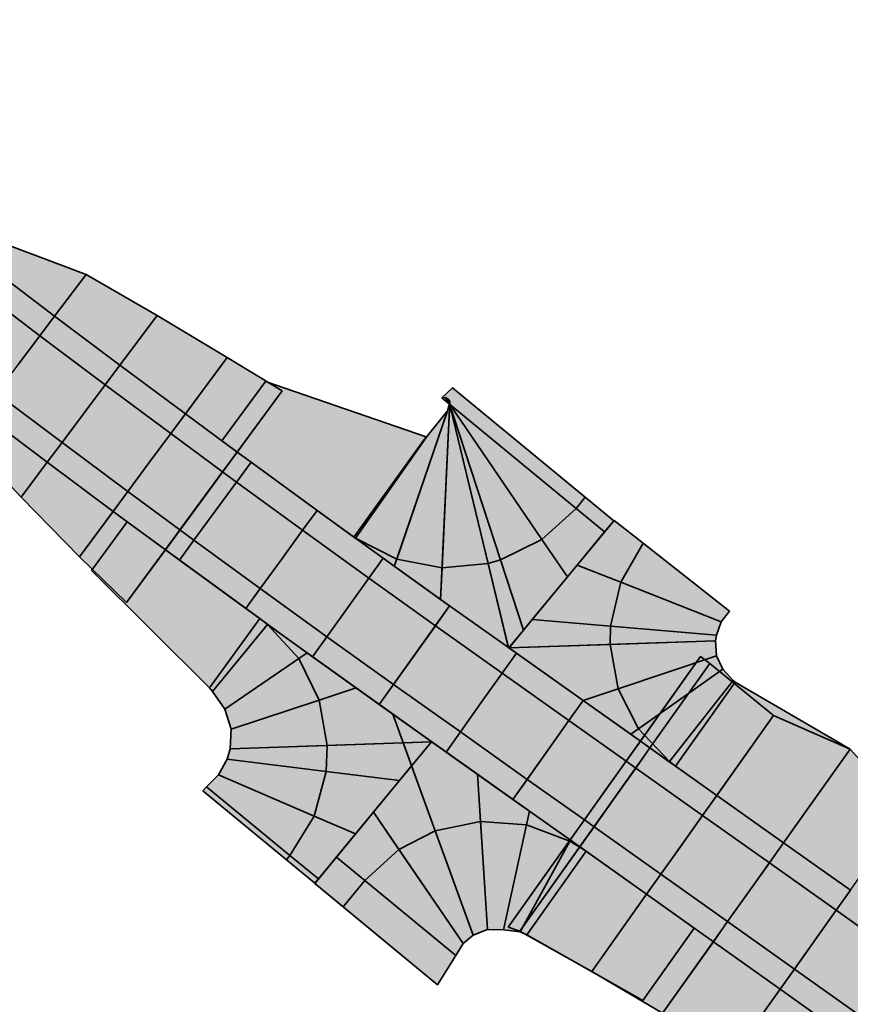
# Model space of a CAD drawing. Header units: metres. Extents: x 203098 to 221755, y 395694 to 403071.
# Tile 4 of 72: x 203124 to 203175, y 396072 to 396132. Entities that reach past the tile are written whole.
import ezdxf

# ---------------------------------------------------------------- set-up
doc = ezdxf.new("R2010")
doc.units = ezdxf.units.M
for name, color, linetype in [('C3D-CORRIDOR', 7, 'Continuous'), ('C3D-CORRIDOR_INSERTIONS', 253, 'Continuous'), ('C3D-CORRIDOR_REGIONS', 140, 'Continuous')]:
    doc.layers.add(name, color=color, linetype=linetype)
for name, color, linetype, lineweight in [('N-WA-GR-GRAS-V', 61, 'Continuous', 18), ('N-WA-GW-AFWERKEN_INZAAIEN-G', 60, 'Continuous', 35), ('N-WA-GW-DIJK_KRUIN_BINNEN-G', 90, 'Continuous', 35), ('N-WA-GW-DIJK_KRUIN_BUITEN-G', 90, 'Continuous', 35), ('N-WA-GW-DIJK_TEEN_BINNEN-G', 90, 'Continuous', 35), ('N-WA-GW-DIJK_TEEN_BUITEN-G', 90, 'Continuous', 35), ('N-WA-VH-VERHARDING_ASFALT-G', 252, 'Continuous', 35), ('N-WA-VH-VERHARDING_ASFALT-V', 252, 'Continuous', 18), ('N-WA-VH-VERHARDING_GRASBETONSTEEN-G', 102, 'Continuous', 35), ('N-WA-VH-VERHARDING_GRASBETONSTEEN-V', 75, 'Continuous', 18)]:
    doc.layers.add(name, color=color, linetype=linetype, lineweight=lineweight)

# ---------------------------------------------------------------- blocks, each defined once
blk = doc.blocks.new('*U380')
at = {"layer": 'N-WA-GR-GRAS-V'}
for points in [[(203137.149, 396105.736), (203133.99, 396108.066), (203129.992, 396111.04), (203126.007, 396114.032), (203122.029, 396117.045), (203118.045, 396120.067), (203114.062, 396123.088), (203110.078, 396126.11), (203106.094, 396129.132), (203102.335, 396131.983), (203102.444, 396132.127), (203106.125, 396129.173), (203110.085, 396126.119), (203114.147, 396123.201), (203118.365, 396120.488), (203123.066, 396118.413), (203127.925, 396116.573), (203132.264, 396114.079), (203136.539, 396111.508), (203139.89, 396109.467), (203137.149, 396105.736)], [(203130.402, 396096.553), (203127.529, 396099.338), (203123.976, 396102.99), (203120.471, 396106.695), (203117.054, 396110.487), (203113.301, 396113.812), (203109.399, 396116.941), (203105.443, 396120), (203101.469, 396123.033), (203097.789, 396125.99), (203097.863, 396126.087), (203101.622, 396123.236), (203105.606, 396120.214), (203109.59, 396117.193), (203113.573, 396114.171), (203117.557, 396111.149), (203121.55, 396108.125), (203125.562, 396105.112), (203129.587, 396102.118), (203132.768, 396099.773), (203130.402, 396096.553)], [(203152.467, 396098.936), (203149.658, 396098.668), (203146.887, 396099.195), (203144.373, 396100.475), (203144.267, 396100.551), (203136.215, 396106.423), (203138.888, 396110.053), (203148.687, 396106.67), (203148.751, 396106.705), (203149.986, 396108.258), (203150.13, 396108.827), (203150.051, 396108.953), (203152.467, 396098.936)], [(203158.398, 396102.975), (203157.838, 396102.296), (203155.755, 396100.394), (203153.222, 396099.15), (203152.468, 396098.936), (203150.051, 396108.953), (203150.016, 396108.984), (203149.847, 396109.062), (203149.641, 396109.054), (203150.286, 396109.663), (203158.398, 396102.975)], [(203160.134, 396101.544), (203159.574, 396100.865), (203157.308, 396098.115), (203154.622, 396094.857), (203153.717, 396093.76), (203152.468, 396098.936), (203153.222, 396099.15), (203155.755, 396100.394), (203157.838, 396102.296), (203158.398, 396102.975), (203160.134, 396101.544)], [(203136.732, 396087.615), (203136.78, 396088.829), (203136.401, 396090.039), (203135.65, 396091.122), (203135.463, 396091.344), (203128.25, 396098.516), (203130.443, 396101.485), (203138.526, 396095.57), (203138.999, 396095.206), (203140.906, 396093.127), (203142.157, 396090.598), (203142.652, 396087.821), (203136.732, 396087.615)], [(203161.926, 396100.175), (203160.561, 396097.788), (203159.937, 396095.11), (203159.909, 396093.999), (203153.745, 396093.794), (203155.161, 396095.511), (203157.9, 396098.833), (203160.152, 396101.565), (203161.926, 396100.175)], [(203153.704, 396093.808), (203149.569, 396096.745), (203146.741, 396098.769), (203144.372, 396100.475), (203144.267, 396100.551), (203144.267, 396100.551), (203144.373, 396100.475), (203146.887, 396099.195), (203149.658, 396098.668), (203152.467, 396098.936), (203153.704, 396093.808)], [(203167.209, 396096.035), (203166.683, 396095.384), (203166.406, 396094.567), (203166.344, 396094.213), (203159.909, 396093.999), (203159.937, 396095.11), (203160.561, 396097.788), (203161.926, 396100.175), (203167.209, 396096.035)], [(203142.652, 396087.821), (203142.157, 396090.598), (203140.906, 396093.127), (203138.999, 396095.206), (203138.526, 396095.57), (203138.526, 396095.57), (203139.01, 396095.22), (203141.421, 396093.48), (203144.407, 396091.338), (203149.041, 396088.043), (203142.652, 396087.821)], [(203159.909, 396093.998), (203160.397, 396091.292), (203161.64, 396088.84), (203163.533, 396086.846), (203163.903, 396086.569), (203163.903, 396086.569), (203163.526, 396086.837), (203161.171, 396088.509), (203158.26, 396090.575), (203153.726, 396093.792), (203159.909, 396093.998)], [(203166.344, 396094.213), (203166.4, 396093.307), (203166.801, 396092.48), (203167.415, 396091.785), (203167.541, 396091.693), (203174.568, 396087.6), (203170.505, 396081.88), (203163.903, 396086.569), (203163.533, 396086.846), (203161.64, 396088.84), (203160.397, 396091.292), (203159.909, 396093.998), (203166.344, 396094.213)], [(203275.22, 396007.212), (203272.283, 396009.309), (203268.213, 396012.214), (203264.144, 396015.118), (203260.074, 396018.023), (203256.004, 396020.928), (203251.935, 396023.833), (203247.865, 396026.737), (203243.795, 396029.642), (203239.726, 396032.547), (203235.656, 396035.452), (203231.586, 396038.356), (203227.517, 396041.261), (203223.447, 396044.166), (203219.377, 396047.071), (203215.307, 396049.976), (203211.237, 396052.88), (203207.166, 396055.784), (203203.094, 396058.687), (203199.022, 396061.59), (203194.949, 396064.491), (203190.875, 396067.392), (203186.801, 396070.292), (203182.727, 396073.191), (203178.652, 396076.09), (203174.576, 396078.987), (203170.5, 396081.884), (203166.423, 396084.78), (203162.346, 396087.675), (203161.758, 396088.093), (203165.43, 396093.267), (203165.999, 396092.821), (203169.891, 396089.662), (203174.556, 396087.593), (203178.007, 396083.814), (203181.902, 396080.66), (203186.294, 396078.205), (203190.611, 396075.646), (203194.778, 396072.873), (203198.895, 396070.032), (203203.154, 396067.39), (203207.309, 396064.6), (203211.464, 396061.811), (203215.511, 396058.872), (203219.551, 396055.922), (203223.561, 396052.933), (203227.555, 396049.922), (203231.634, 396047.03), (203235.69, 396044.106), (203239.81, 396041.271), (203243.87, 396038.354), (203247.958, 396035.475), (203251.98, 396032.502), (203256.045, 396029.592), (203260.112, 396026.683), (203264.167, 396023.758), (203268.194, 396020.792), (203272.17, 396017.757), (203276.296, 396014.931), (203279.348, 396012.995), (203275.22, 396007.212)], [(203146.647, 396089.741), (203151.81, 396086.078), (203154.998, 396083.816), (203157.488, 396082.049), (203158.445, 396081.369), (203158.445, 396081.369), (203157.455, 396081.989), (203154.813, 396082.98), (203152, 396083.194), (203149.239, 396082.613), (203146.647, 396089.741)], [(203135.053, 396085.061), (203135.284, 396085.309), (203136.019, 396086.027), (203136.539, 396086.992), (203136.732, 396087.615), (203142.652, 396087.82), (203142.582, 396086.243), (203141.844, 396083.52), (203140.374, 396081.112), (203140.159, 396080.851), (203135.053, 396085.061)], [(203140.159, 396080.851), (203140.374, 396081.112), (203141.844, 396083.52), (203142.582, 396086.243), (203142.652, 396087.82), (203149.002, 396088.04), (203147.063, 396085.688), (203144.377, 396082.43), (203142.11, 396079.681), (203141.895, 396079.42), (203140.159, 396080.851)], [(203141.882, 396079.404), (203143.204, 396081.008), (203145.471, 396083.757), (203147.796, 396086.577), (203149.238, 396082.613), (203147.024, 396081.478), (203144.94, 396079.576), (203143.618, 396077.973), (203141.882, 396079.404)], [(203149.239, 396082.613), (203152, 396083.194), (203154.813, 396082.98), (203157.455, 396081.989), (203158.445, 396081.369), (203165.043, 396076.683), (203161.909, 396072.271), (203154.825, 396076.27), (203154.431, 396076.461), (203153.4, 396076.582), (203152.434, 396076.591), (203151.556, 396076.242), (203149.239, 396082.613)], [(203143.618, 396077.973), (203144.94, 396079.576), (203147.024, 396081.478), (203149.238, 396082.613), (203151.555, 396076.242), (203150.936, 396075.738), (203150.489, 396075.002), (203149.382, 396073.222), (203143.618, 396077.973)], [(203267.395, 395996.249), (203264.284, 395998.102), (203261.113, 396002.266), (203257.675, 396006.056), (203253.69, 396009.079), (203249.227, 396011.433), (203243.922, 396012.606), (203239.842, 396015.496), (203235.804, 396018.446), (203231.761, 396021.388), (203227.74, 396024.361), (203223.607, 396027.177), (203219.538, 396030.083), (203215.49, 396033.018), (203211.367, 396035.848), (203207.208, 396038.628), (203203.255, 396041.692), (203199.069, 396044.431), (203194.965, 396047.285), (203191.036, 396050.382), (203187.028, 396053.371), (203183.319, 396056.778), (203179.395, 396059.885), (203175.441, 396062.95), (203171.462, 396065.978), (203167.21, 396068.624), (203163.119, 396071.496), (203158.794, 396074.038), (203154.406, 396076.492), (203153.698, 396076.739), (203157.474, 396082.059), (203158.062, 396081.641), (203162.138, 396078.747), (203166.214, 396075.852), (203170.289, 396072.956), (203174.363, 396070.059), (203178.437, 396067.161), (203182.511, 396064.263), (203186.583, 396061.364), (203190.656, 396058.464), (203194.727, 396055.563), (203198.798, 396052.662), (203202.869, 396049.759), (203206.939, 396046.856), (203211.008, 396043.952), (203215.078, 396041.048), (203219.148, 396038.143), (203223.217, 396035.238), (203227.287, 396032.333), (203231.357, 396029.429), (203235.427, 396026.524), (203239.496, 396023.619), (203243.566, 396020.714), (203247.636, 396017.809), (203251.705, 396014.905), (203255.775, 396012), (203259.845, 396009.095), (203263.914, 396006.19), (203267.984, 396003.286), (203270.921, 396001.189), (203267.395, 395996.249)]]:
    blk.add_hatch(color=256, dxfattribs=at).paths.add_polyline_path(points, flags=0)
at = {"layer": 'N-WA-VH-VERHARDING_ASFALT-V'}
for points in [[(203134.958, 396102.754), (203131.789, 396105.092), (203127.777, 396108.076), (203123.779, 396111.078), (203119.793, 396114.097), (203115.809, 396117.119), (203111.826, 396120.14), (203107.842, 396123.162), (203103.858, 396126.184), (203100.099, 396129.035), (203101.429, 396130.788), (203105.188, 396127.937), (203109.171, 396124.915), (203113.155, 396121.893), (203117.139, 396118.872), (203121.123, 396115.85), (203125.104, 396112.835), (203129.094, 396109.838), (203133.098, 396106.86), (203136.261, 396104.527), (203134.958, 396102.754)], [(203133.656, 396100.981), (203130.48, 396103.324), (203126.46, 396106.314), (203122.454, 396109.322), (203118.463, 396112.344), (203114.48, 396115.366), (203110.496, 396118.388), (203106.512, 396121.409), (203102.529, 396124.431), (203098.77, 396127.282), (203100.099, 396129.035), (203103.858, 396126.184), (203107.842, 396123.162), (203111.826, 396120.14), (203115.809, 396117.119), (203119.793, 396114.097), (203123.779, 396111.078), (203127.777, 396108.076), (203131.789, 396105.092), (203134.958, 396102.754), (203133.656, 396100.981)], [(203159.616, 396085.076), (203156.126, 396087.552), (203152.049, 396090.445), (203147.972, 396093.34), (203143.906, 396096.25), (203139.853, 396099.179), (203135.814, 396102.126), (203134.958, 396102.754), (203136.261, 396104.527), (203137.115, 396103.9), (203141.146, 396100.959), (203145.19, 396098.036), (203149.248, 396095.132), (203153.321, 396092.24), (203157.4, 396089.346), (203160.889, 396086.87), (203159.616, 396085.076)], [(203158.342, 396083.282), (203154.853, 396085.758), (203150.776, 396088.651), (203146.695, 396091.548), (203142.621, 396094.464), (203138.561, 396097.399), (203134.513, 396100.352), (203133.656, 396100.981), (203134.958, 396102.754), (203135.814, 396102.126), (203139.853, 396099.179), (203143.906, 396096.25), (203147.972, 396093.34), (203152.049, 396090.445), (203156.126, 396087.552), (203159.616, 396085.076), (203158.342, 396083.282)], [(203273.071, 396004.201), (203270.134, 396006.297), (203266.064, 396009.202), (203261.994, 396012.107), (203257.925, 396015.012), (203253.855, 396017.916), (203249.785, 396020.821), (203245.715, 396023.726), (203241.646, 396026.631), (203237.576, 396029.535), (203233.506, 396032.44), (203229.437, 396035.345), (203225.367, 396038.25), (203221.297, 396041.154), (203217.228, 396044.059), (203213.158, 396046.964), (203209.088, 396049.868), (203205.017, 396052.772), (203200.946, 396055.674), (203196.875, 396058.576), (203192.802, 396061.478), (203188.729, 396064.378), (203184.656, 396067.277), (203180.582, 396070.176), (203176.508, 396073.074), (203172.432, 396075.971), (203168.357, 396078.868), (203164.281, 396081.763), (203160.204, 396084.658), (203159.616, 396085.076), (203160.889, 396086.87), (203161.477, 396086.452), (203165.554, 396083.557), (203169.631, 396080.661), (203173.707, 396077.765), (203177.782, 396074.867), (203181.857, 396071.969), (203185.932, 396069.07), (203190.005, 396066.17), (203194.079, 396063.269), (203198.151, 396060.368), (203202.223, 396057.466), (203206.295, 396054.563), (203210.366, 396051.659), (203214.436, 396048.755), (203218.506, 396045.85), (203222.575, 396042.945), (203226.645, 396040.04), (203230.715, 396037.136), (203234.784, 396034.231), (203238.854, 396031.326), (203242.924, 396028.421), (203246.994, 396025.516), (203251.063, 396022.612), (203255.133, 396019.707), (203259.203, 396016.802), (203263.272, 396013.897), (203267.342, 396010.993), (203271.412, 396008.088), (203274.349, 396005.991), (203273.071, 396004.201)], [(203271.793, 396002.41), (203268.855, 396004.507), (203264.786, 396007.411), (203260.716, 396010.316), (203256.646, 396013.221), (203252.577, 396016.126), (203248.507, 396019.03), (203244.437, 396021.935), (203240.368, 396024.84), (203236.298, 396027.745), (203232.228, 396030.649), (203228.159, 396033.554), (203224.089, 396036.459), (203220.019, 396039.364), (203215.95, 396042.268), (203211.88, 396045.173), (203207.81, 396048.077), (203203.74, 396050.981), (203199.669, 396053.883), (203195.598, 396056.785), (203191.526, 396059.686), (203187.453, 396062.586), (203183.38, 396065.485), (203179.307, 396068.384), (203175.233, 396071.281), (203171.158, 396074.178), (203167.083, 396077.074), (203163.007, 396079.97), (203158.93, 396082.864), (203158.342, 396083.282), (203159.616, 396085.076), (203160.204, 396084.658), (203164.281, 396081.763), (203168.357, 396078.868), (203172.432, 396075.971), (203176.508, 396073.074), (203180.582, 396070.176), (203184.656, 396067.277), (203188.729, 396064.378), (203192.802, 396061.478), (203196.875, 396058.576), (203200.946, 396055.674), (203205.017, 396052.772), (203209.088, 396049.868), (203213.158, 396046.964), (203217.228, 396044.059), (203221.297, 396041.154), (203225.367, 396038.25), (203229.437, 396035.345), (203233.506, 396032.44), (203237.576, 396029.535), (203241.646, 396026.631), (203245.715, 396023.726), (203249.785, 396020.821), (203253.855, 396017.916), (203257.925, 396015.012), (203261.994, 396012.107), (203266.064, 396009.202), (203270.134, 396006.297), (203273.071, 396004.201), (203271.793, 396002.41)]]:
    blk.add_hatch(color=256, dxfattribs=at).paths.add_polyline_path(points, flags=0)
at = {"layer": 'N-WA-VH-VERHARDING_GRASBETONSTEEN-V'}
for points in [[(203136.261, 396104.527), (203133.098, 396106.86), (203129.094, 396109.838), (203125.104, 396112.835), (203121.123, 396115.85), (203117.139, 396118.872), (203113.155, 396121.893), (203109.171, 396124.915), (203105.188, 396127.937), (203101.429, 396130.788), (203102.335, 396131.983), (203106.094, 396129.132), (203110.078, 396126.11), (203114.062, 396123.088), (203118.045, 396120.067), (203122.029, 396117.045), (203126.007, 396114.032), (203129.992, 396111.04), (203133.99, 396108.066), (203137.149, 396105.736), (203136.261, 396104.527)], [(203132.768, 396099.773), (203129.587, 396102.118), (203125.562, 396105.112), (203121.55, 396108.125), (203117.557, 396111.149), (203113.573, 396114.171), (203109.59, 396117.193), (203105.606, 396120.214), (203101.622, 396123.236), (203097.863, 396126.087), (203098.77, 396127.282), (203102.529, 396124.431), (203106.512, 396121.409), (203110.496, 396118.388), (203114.48, 396115.366), (203118.463, 396112.344), (203122.454, 396109.322), (203126.46, 396106.314), (203130.48, 396103.324), (203133.656, 396100.981), (203132.768, 396099.773)], [(203160.889, 396086.87), (203157.4, 396089.346), (203153.321, 396092.24), (203149.248, 396095.132), (203145.19, 396098.036), (203141.146, 396100.959), (203137.115, 396103.9), (203136.261, 396104.527), (203137.149, 396105.736), (203138.002, 396105.11), (203142.027, 396102.173), (203146.066, 396099.254), (203150.118, 396096.354), (203154.189, 396093.463), (203158.268, 396090.57), (203161.758, 396088.093), (203160.889, 396086.87)], [(203157.474, 396082.059), (203153.985, 396084.535), (203149.908, 396087.428), (203145.825, 396090.326), (203141.745, 396093.246), (203137.679, 396096.185), (203133.626, 396099.142), (203132.768, 396099.773), (203133.656, 396100.981), (203134.513, 396100.352), (203138.561, 396097.399), (203142.621, 396094.464), (203146.695, 396091.548), (203150.776, 396088.651), (203154.853, 396085.758), (203158.342, 396083.282), (203157.474, 396082.059)], [(203274.349, 396005.991), (203271.412, 396008.088), (203267.342, 396010.993), (203263.272, 396013.897), (203259.203, 396016.802), (203255.133, 396019.707), (203251.063, 396022.612), (203246.994, 396025.516), (203242.924, 396028.421), (203238.854, 396031.326), (203234.784, 396034.231), (203230.715, 396037.136), (203226.645, 396040.04), (203222.575, 396042.945), (203218.506, 396045.85), (203214.436, 396048.755), (203210.366, 396051.659), (203206.295, 396054.563), (203202.223, 396057.466), (203198.151, 396060.368), (203194.079, 396063.269), (203190.005, 396066.17), (203185.932, 396069.07), (203181.857, 396071.969), (203177.782, 396074.867), (203173.707, 396077.765), (203169.631, 396080.661), (203165.554, 396083.557), (203161.477, 396086.452), (203160.889, 396086.87), (203161.758, 396088.093), (203162.346, 396087.675), (203166.423, 396084.78), (203170.5, 396081.884), (203174.576, 396078.987), (203178.652, 396076.09), (203182.727, 396073.191), (203186.801, 396070.292), (203190.875, 396067.392), (203194.949, 396064.491), (203199.022, 396061.59), (203203.094, 396058.687), (203207.166, 396055.784), (203211.237, 396052.88), (203215.307, 396049.976), (203219.377, 396047.071), (203223.447, 396044.166), (203227.517, 396041.261), (203231.586, 396038.356), (203235.656, 396035.452), (203239.726, 396032.547), (203243.795, 396029.642), (203247.865, 396026.737), (203251.935, 396023.833), (203256.004, 396020.928), (203260.074, 396018.023), (203264.144, 396015.118), (203268.213, 396012.214), (203272.283, 396009.309), (203275.22, 396007.212), (203274.349, 396005.991)], [(203270.921, 396001.189), (203267.984, 396003.286), (203263.914, 396006.19), (203259.845, 396009.095), (203255.775, 396012), (203251.705, 396014.905), (203247.636, 396017.809), (203243.566, 396020.714), (203239.496, 396023.619), (203235.427, 396026.524), (203231.357, 396029.429), (203227.287, 396032.333), (203223.217, 396035.238), (203219.148, 396038.143), (203215.078, 396041.048), (203211.008, 396043.952), (203206.939, 396046.856), (203202.869, 396049.759), (203198.798, 396052.662), (203194.727, 396055.563), (203190.656, 396058.464), (203186.583, 396061.364), (203182.511, 396064.263), (203178.437, 396067.161), (203174.363, 396070.059), (203170.289, 396072.956), (203166.214, 396075.852), (203162.138, 396078.747), (203158.062, 396081.641), (203157.474, 396082.059), (203158.342, 396083.282), (203158.93, 396082.864), (203163.007, 396079.97), (203167.083, 396077.074), (203171.158, 396074.178), (203175.233, 396071.281), (203179.307, 396068.384), (203183.38, 396065.485), (203187.453, 396062.586), (203191.526, 396059.686), (203195.598, 396056.785), (203199.669, 396053.883), (203203.74, 396050.981), (203207.81, 396048.077), (203211.88, 396045.173), (203215.95, 396042.268), (203220.019, 396039.364), (203224.089, 396036.459), (203228.159, 396033.554), (203232.228, 396030.649), (203236.298, 396027.745), (203240.368, 396024.84), (203244.437, 396021.935), (203248.507, 396019.03), (203252.577, 396016.126), (203256.646, 396013.221), (203260.716, 396010.316), (203264.786, 396007.411), (203268.855, 396004.507), (203271.793, 396002.41), (203270.921, 396001.189)]]:
    blk.add_hatch(color=256, dxfattribs=at).paths.add_polyline_path(points, flags=0)
at = {"layer": 'C3D-CORRIDOR_INSERTIONS'}
for points in [[(203120.471, 396106.695), (203127.925, 396116.573)], [(203123.976, 396102.99), (203132.264, 396114.079)], [(203127.529, 396099.338), (203136.539, 396111.508)], [(203136.215, 396106.423), (203138.888, 396110.053)], [(203130.402, 396096.553), (203139.89, 396109.467)], [(203160.134, 396101.544), (203150.286, 396109.663)], [(203149.569, 396096.745), (203150.13, 396108.827)], [(203159.574, 396100.865), (203149.641, 396109.054)], [(203157.308, 396098.115), (203149.847, 396109.062)], [(203154.622, 396094.857), (203150.016, 396108.984)], [(203153.717, 396093.76), (203150.051, 396108.953)], [(203153.704, 396093.808), (203150.051, 396108.953)], [(203146.741, 396098.769), (203149.986, 396108.258)], [(203144.267, 396100.551), (203148.687, 396106.67)], [(203144.372, 396100.475), (203148.751, 396106.705)], [(203132.768, 396099.773), (203137.149, 396105.736)], [(203133.626, 396099.142), (203138.002, 396105.11)], [(203137.679, 396096.185), (203142.027, 396102.173)], [(203128.25, 396098.516), (203130.443, 396101.485)], [(203167.209, 396096.035), (203160.152, 396101.565)], [(203141.745, 396093.246), (203146.066, 396099.254)], [(203166.683, 396095.384), (203157.9, 396098.833)], [(203145.825, 396090.326), (203150.118, 396096.354)], [(203135.463, 396091.344), (203138.526, 396095.57)], [(203166.406, 396094.567), (203155.161, 396095.511)], [(203135.65, 396091.122), (203139.01, 396095.22)], [(203166.344, 396094.213), (203153.726, 396093.792)], [(203166.344, 396094.213), (203153.745, 396093.794)], [(203136.401, 396090.039), (203141.421, 396093.48)], [(203149.908, 396087.428), (203154.189, 396093.463)], [(203153.698, 396076.739), (203165.43, 396093.267)], [(203166.4, 396093.307), (203158.26, 396090.575)], [(203154.406, 396076.492), (203165.999, 396092.821)], [(203166.801, 396092.48), (203161.171, 396088.509)], [(203136.78, 396088.829), (203144.407, 396091.338)], [(203167.415, 396091.785), (203163.526, 396086.837)], [(203167.541, 396091.693), (203163.903, 396086.569)], [(203153.985, 396084.535), (203158.268, 396090.57)], [(203146.647, 396089.741), (203151.556, 396076.242)], [(203158.794, 396074.038), (203169.891, 396089.662)], [(203136.732, 396087.615), (203149.041, 396088.043)], [(203136.732, 396087.615), (203149.002, 396088.04)], [(203157.474, 396082.059), (203161.758, 396088.093)], [(203163.119, 396071.496), (203174.556, 396087.593)], [(203174.568, 396087.6), (203170.505, 396081.88)], [(203136.539, 396086.992), (203147.063, 396085.688)], [(203147.796, 396086.577), (203151.555, 396076.242)], [(203136.019, 396086.027), (203144.377, 396082.43)], [(203151.81, 396086.078), (203152.434, 396076.591)], [(203135.284, 396085.309), (203142.11, 396079.681)], [(203135.053, 396085.061), (203141.895, 396079.42)], [(203145.471, 396083.757), (203150.936, 396075.738)], [(203154.998, 396083.816), (203153.4, 396076.582)], [(203167.21, 396068.624), (203178.007, 396083.814)], [(203157.488, 396082.049), (203154.431, 396076.461)], [(203143.204, 396081.008), (203150.489, 396075.002)], [(203158.445, 396081.369), (203154.825, 396076.27)], [(203141.882, 396079.404), (203149.382, 396073.222)], [(203165.043, 396076.683), (203161.909, 396072.271)]]:
    blk.add_lwpolyline(points, dxfattribs=at)
at = {"layer": 'C3D-CORRIDOR_REGIONS'}
for points in [[(203139.89, 396109.467), (203136.539, 396111.508), (203132.264, 396114.079), (203127.925, 396116.573), (203123.066, 396118.413), (203118.365, 396120.488), (203114.147, 396123.201), (203110.085, 396126.119), (203106.125, 396129.173), (203102.444, 396132.127), (203097.789, 396125.99), (203101.469, 396123.033), (203105.443, 396120), (203109.399, 396116.941), (203113.301, 396113.812), (203117.054, 396110.487), (203120.471, 396106.695), (203123.976, 396102.99), (203127.529, 396099.338), (203130.402, 396096.553)], [(203150.051, 396108.953), (203150.13, 396108.827), (203149.986, 396108.258), (203148.751, 396106.705), (203148.687, 396106.67), (203138.888, 396110.053), (203136.215, 396106.423), (203144.267, 396100.551), (203144.372, 396100.475), (203146.741, 396098.769), (203149.569, 396096.745), (203153.704, 396093.808)], [(203150.286, 396109.663), (203149.641, 396109.054), (203149.847, 396109.062), (203150.016, 396108.984), (203150.051, 396108.953), (203153.717, 396093.76), (203154.622, 396094.857), (203157.308, 396098.115), (203159.574, 396100.865), (203160.134, 396101.544)], [(203161.758, 396088.093), (203158.268, 396090.57), (203154.189, 396093.463), (203150.118, 396096.354), (203146.066, 396099.254), (203142.027, 396102.173), (203138.002, 396105.11), (203137.149, 396105.736), (203132.768, 396099.773), (203133.626, 396099.142), (203137.679, 396096.185), (203141.745, 396093.246), (203145.825, 396090.326), (203149.908, 396087.428), (203153.985, 396084.535), (203157.474, 396082.059)], [(203149.041, 396088.043), (203144.407, 396091.338), (203141.421, 396093.48), (203139.01, 396095.22), (203138.526, 396095.57), (203130.443, 396101.485), (203128.25, 396098.516), (203135.463, 396091.344), (203135.65, 396091.122), (203136.401, 396090.039), (203136.78, 396088.829), (203136.732, 396087.615)], [(203160.152, 396101.565), (203157.9, 396098.833), (203155.161, 396095.511), (203153.745, 396093.794), (203166.344, 396094.213), (203166.406, 396094.567), (203166.683, 396095.384), (203167.209, 396096.035)], [(203153.726, 396093.792), (203158.26, 396090.575), (203161.171, 396088.509), (203163.526, 396086.837), (203163.903, 396086.569), (203170.505, 396081.88), (203174.568, 396087.6), (203167.541, 396091.693), (203167.415, 396091.785), (203166.801, 396092.48), (203166.4, 396093.307), (203166.344, 396094.213)], [(203151.556, 396076.242), (203152.434, 396076.591), (203153.4, 396076.582), (203154.431, 396076.461), (203154.825, 396076.27), (203161.909, 396072.271), (203165.043, 396076.683), (203158.445, 396081.369), (203157.488, 396082.049), (203154.998, 396083.816), (203151.81, 396086.078), (203146.647, 396089.741)], [(203141.895, 396079.42), (203142.11, 396079.681), (203144.377, 396082.43), (203147.063, 396085.688), (203149.002, 396088.04), (203136.732, 396087.615), (203136.539, 396086.992), (203136.019, 396086.027), (203135.284, 396085.309), (203135.053, 396085.061)], [(203149.382, 396073.222), (203150.489, 396075.002), (203150.936, 396075.738), (203151.555, 396076.242), (203147.796, 396086.577), (203145.471, 396083.757), (203143.204, 396081.008), (203141.882, 396079.404)]]:
    blk.add_lwpolyline(points, close=True, dxfattribs=at)
blk.add_lwpolyline([(203178.007, 396083.814), (203174.556, 396087.593), (203169.891, 396089.662), (203165.999, 396092.821), (203165.43, 396093.267), (203153.698, 396076.739), (203154.406, 396076.492), (203158.794, 396074.038), (203163.119, 396071.496), (203167.21, 396068.624), (203171.462, 396065.978), (203175.441, 396062.95)], dxfattribs=at)
at = {"layer": 'N-WA-GW-AFWERKEN_INZAAIEN-G'}
for p, q in [((203126.007, 396114.032, 15.161), (203127.925, 396116.573, 14.1)), ((203129.992, 396111.04, 15.361), (203132.264, 396114.079, 14.096)), ((203133.99, 396108.066, 15.561), (203136.539, 396111.508, 14.134)), ((203136.215, 396106.423, 15.672), (203138.888, 396110.053, 14.17)), ((203137.149, 396105.736, 15.719), (203139.89, 396109.467, 14.176)), ((203158.398, 396102.975, 16.2), (203150.286, 396109.663, 14.097)), ((203157.838, 396102.296, 16.2), (203149.641, 396109.054, 14.075)), ((203149.658, 396098.668, 16.121), (203150.13, 396108.827, 14.087)), ((203155.755, 396100.394, 16.176), (203149.847, 396109.062, 14.078)), ((203153.222, 396099.15, 16.152), (203150.016, 396108.984, 14.083)), ((203152.468, 396098.936, 16.145), (203150.051, 396108.953, 14.085)), ((203152.467, 396098.936, 16.145), (203150.051, 396108.953, 14.085)), ((203146.887, 396099.195, 16.097), (203149.986, 396108.258, 14.078)), ((203136.215, 396106.423, 15.672), (203136.215, 396106.423, 15.672)), ((203144.267, 396100.551, 16.072), (203148.687, 396106.67, 14.084)), ((203144.373, 396100.475, 16.073), (203148.751, 396106.705, 14.085)), ((203125.562, 396105.112, 15.361), (203123.976, 396102.99, 14.478)), ((203158.398, 396102.975, 16.2), (203160.134, 396101.544, 16.2)), ((203129.587, 396102.118, 15.561), (203127.529, 396099.338, 14.408)), ((203157.838, 396102.296, 16.2), (203159.574, 396100.865, 16.2)), ((203130.443, 396101.485, 15.604), (203128.25, 396098.516, 14.373)), ((203130.443, 396101.485, 15.604), (203130.443, 396101.485, 15.604)), ((203161.926, 396100.175, 16.197), (203160.152, 396101.565, 16.2)), ((203144.267, 396100.551, 16.072), (203144.267, 396100.551, 16.072)), ((203144.373, 396100.475, 16.073), (203144.372, 396100.475, 16.077)), ((203155.755, 396100.394, 16.176), (203157.308, 396098.115, 16.2)), ((203132.768, 396099.773, 15.719), (203130.402, 396096.553, 14.387)), ((203161.926, 396100.175, 16.197), (203167.209, 396096.035, 13.959)), ((203146.887, 396099.195, 16.097), (203146.741, 396098.769, 16.161)), ((203153.222, 396099.15, 16.152), (203154.622, 396094.857, 16.2)), ((203149.658, 396098.668, 16.121), (203149.569, 396096.745, 16.2)), ((203152.467, 396098.936, 16.145), (203153.704, 396093.808, 16.2)), ((203152.468, 396098.936, 16.145), (203153.717, 396093.76, 16.2)), ((203160.561, 396097.788, 16.157), (203157.9, 396098.833, 16.2)), ((203160.561, 396097.788, 16.157), (203166.683, 396095.384, 13.964)), ((203138.526, 396095.57, 16.004), (203135.463, 396091.344, 14.264)), ((203138.526, 396095.57, 16.004), (203138.526, 396095.57, 16.004)), ((203159.937, 396095.11, 16.117), (203155.161, 396095.511, 16.2)), ((203138.999, 396095.206, 16.011), (203135.65, 396091.122, 14.25)), ((203138.999, 396095.206, 16.011), (203139.01, 396095.22, 16.028)), ((203159.937, 396095.11, 16.117), (203166.406, 396094.567, 13.953)), ((203159.909, 396093.998, 16.101), (203153.726, 396093.792, 16.2)), ((203159.909, 396093.999, 16.101), (203153.745, 396093.794, 16.2)), ((203159.909, 396093.999, 16.101), (203166.344, 396094.213, 13.954)), ((203159.909, 396093.998, 16.101), (203166.344, 396094.213, 13.954)), ((203140.906, 396093.127, 16.045), (203136.401, 396090.039, 14.224)), ((203140.906, 396093.127, 16.045), (203141.421, 396093.48, 16.131)), ((203160.397, 396091.292, 16.061), (203166.4, 396093.307, 13.95)), ((203161.758, 396088.093, 16.078), (203165.43, 396093.267, 13.963)), ((203161.64, 396088.84, 16.021), (203166.801, 396092.48, 13.915)), ((203162.346, 396087.675, 16.05), (203165.999, 396092.821, 13.947)), ((203142.157, 396090.598, 16.079), (203144.407, 396091.338, 16.195)), ((203160.397, 396091.292, 16.061), (203158.26, 396090.575, 16.184)), ((203163.533, 396086.846, 15.981), (203167.415, 396091.785, 13.887)), ((203163.903, 396086.569, 15.974), (203167.541, 396091.693, 13.879)), ((203142.157, 396090.598, 16.079), (203136.78, 396088.829, 14.192)), ((203149.239, 396082.613, 16.14), (203146.647, 396089.741, 16.2)), ((203166.423, 396084.78, 15.85), (203169.891, 396089.662, 13.854)), ((203161.64, 396088.84, 16.021), (203161.171, 396088.509, 16.103)), ((203142.652, 396087.821, 16.113), (203136.732, 396087.615, 14.138)), ((203142.652, 396087.82, 16.113), (203136.732, 396087.615, 14.138)), ((203142.652, 396087.821, 16.113), (203149.041, 396088.043, 16.2)), ((203142.652, 396087.82, 16.113), (203149.002, 396088.04, 16.2)), ((203170.5, 396081.884, 15.709), (203174.556, 396087.593, 13.374)), ((203170.505, 396081.88, 15.709), (203174.568, 396087.6, 13.37)), ((203142.582, 396086.243, 16.132), (203136.539, 396086.992, 14.102)), ((203149.238, 396082.613, 16.14), (203147.796, 396086.577, 16.2)), ((203163.533, 396086.846, 15.981), (203163.526, 396086.837, 15.992)), ((203163.903, 396086.569, 15.974), (203163.903, 396086.569, 15.974)), ((203141.844, 396083.52, 16.166), (203136.019, 396086.027, 14.052)), ((203142.582, 396086.243, 16.132), (203147.063, 396085.688, 16.2)), ((203152, 396083.194, 16.108), (203151.81, 396086.078, 16.2)), ((203140.374, 396081.112, 16.2), (203135.284, 396085.309, 14.001)), ((203140.159, 396080.851, 16.2), (203135.053, 396085.061, 13.994)), ((203141.844, 396083.52, 16.166), (203144.377, 396082.43, 16.2)), ((203147.024, 396081.478, 16.168), (203145.471, 396083.757, 16.2)), ((203154.813, 396082.98, 16.076), (203154.998, 396083.816, 16.163)), ((203152, 396083.194, 16.108), (203152.434, 396076.591, 13.903)), ((203154.813, 396082.98, 16.076), (203153.4, 396076.582, 13.892)), ((203149.238, 396082.613, 16.14), (203151.555, 396076.242, 13.88)), ((203149.239, 396082.613, 16.14), (203151.556, 396076.242, 13.88)), ((203157.474, 396082.059, 16.078), (203153.698, 396076.739, 13.903)), ((203158.062, 396081.641, 16.05), (203154.406, 396076.492, 13.945)), ((203157.455, 396081.989, 16.045), (203154.431, 396076.461, 13.944)), ((203157.455, 396081.989, 16.045), (203157.488, 396082.049, 16.077)), ((203170.505, 396081.88, 15.709), (203170.505, 396081.88, 15.709)), ((203140.374, 396081.112, 16.2), (203142.11, 396079.681, 16.2)), ((203144.94, 396079.576, 16.2), (203143.204, 396081.008, 16.2)), ((203147.024, 396081.478, 16.168), (203150.936, 396075.738, 13.853)), ((203158.445, 396081.369, 16.031), (203154.825, 396076.27, 13.947)), ((203158.445, 396081.369, 16.031), (203158.445, 396081.369, 16.031)), ((203140.159, 396080.851, 16.2), (203141.895, 396079.42, 16.2)), ((203143.618, 396077.973, 16.2), (203141.882, 396079.404, 16.2)), ((203144.94, 396079.576, 16.2), (203150.489, 396075.002, 13.803)), ((203162.138, 396078.747, 15.85), (203158.794, 396074.038, 13.925)), ((203143.618, 396077.973, 16.2), (203149.382, 396073.222, 13.71)), ((203165.043, 396076.683, 15.732), (203161.909, 396072.271, 13.927)), ((203165.043, 396076.683, 15.732), (203165.043, 396076.683, 15.732)), ((203166.214, 396075.852, 15.709), (203163.119, 396071.496, 13.928)), ((203170.289, 396072.956, 15.701), (203167.21, 396068.624, 13.93))]:
    blk.add_line(p, q, dxfattribs=at)
at = {"layer": 'N-WA-GW-DIJK_KRUIN_BINNEN-G'}
for p, q in [((203126.007, 396114.032, 15.161), (203122.029, 396117.045, 14.96)), ((203125.104, 396112.835, 15.161), (203121.123, 396115.85, 14.96)), ((203129.992, 396111.04, 15.361), (203126.007, 396114.032, 15.161)), ((203129.094, 396109.838, 15.361), (203125.104, 396112.835, 15.161)), ((203133.99, 396108.066, 15.561), (203129.992, 396111.04, 15.361)), ((203133.098, 396106.86, 15.561), (203129.094, 396109.838, 15.361)), ((203137.149, 396105.736, 15.719), (203133.99, 396108.066, 15.561)), ((203136.261, 396104.527, 15.719), (203133.098, 396106.86, 15.561)), ((203144.267, 396100.551, 16.072), (203136.215, 396106.423, 15.672)), ((203138.002, 396105.11, 15.762), (203137.149, 396105.736, 15.719)), ((203142.027, 396102.173, 15.962), (203138.002, 396105.11, 15.762)), ((203137.115, 396103.9, 15.762), (203136.261, 396104.527, 15.719)), ((203141.146, 396100.959, 15.962), (203137.115, 396103.9, 15.762)), ((203158.398, 396102.975, 16.2), (203157.838, 396102.296, 16.2)), ((203146.066, 396099.254, 16.142), (203142.027, 396102.173, 15.962)), ((203157.838, 396102.296, 16.2), (203155.755, 396100.394, 16.176)), ((203138.526, 396095.57, 16.004), (203130.443, 396101.485, 15.604)), ((203145.19, 396098.036, 16.142), (203141.146, 396100.959, 15.962)), ((203144.373, 396100.475, 16.073), (203144.267, 396100.551, 16.072)), ((203146.887, 396099.195, 16.097), (203144.373, 396100.475, 16.073)), ((203155.755, 396100.394, 16.176), (203153.222, 396099.15, 16.152)), ((203161.926, 396100.175, 16.197), (203160.561, 396097.788, 16.157)), ((203150.118, 396096.354, 16.2), (203146.066, 396099.254, 16.142)), ((203149.658, 396098.668, 16.121), (203146.887, 396099.195, 16.097)), ((203153.222, 396099.15, 16.152), (203152.468, 396098.936, 16.145)), ((203152.467, 396098.936, 16.145), (203149.658, 396098.668, 16.121)), ((203149.248, 396095.132, 16.2), (203145.19, 396098.036, 16.142)), ((203160.561, 396097.788, 16.157), (203159.937, 396095.11, 16.117)), ((203154.189, 396093.463, 16.2), (203150.118, 396096.354, 16.2)), ((203138.999, 396095.206, 16.011), (203138.526, 396095.57, 16.004)), ((203140.906, 396093.127, 16.045), (203138.999, 396095.206, 16.011)), ((203153.321, 396092.24, 16.2), (203149.248, 396095.132, 16.2)), ((203159.937, 396095.11, 16.117), (203159.909, 396093.999, 16.101)), ((203159.909, 396093.998, 16.101), (203160.397, 396091.292, 16.061)), ((203142.157, 396090.598, 16.079), (203140.906, 396093.127, 16.045)), ((203158.268, 396090.57, 16.184), (203154.189, 396093.463, 16.2)), ((203157.4, 396089.346, 16.184), (203153.321, 396092.24, 16.2)), ((203160.397, 396091.292, 16.061), (203161.64, 396088.84, 16.021)), ((203142.652, 396087.821, 16.113), (203142.157, 396090.598, 16.079)), ((203161.758, 396088.093, 16.078), (203158.268, 396090.57, 16.184)), ((203160.889, 396086.87, 16.078), (203157.4, 396089.346, 16.184)), ((203161.64, 396088.84, 16.021), (203163.533, 396086.846, 15.981)), ((203142.582, 396086.243, 16.132), (203142.652, 396087.82, 16.113)), ((203162.346, 396087.675, 16.05), (203161.758, 396088.093, 16.078)), ((203166.423, 396084.78, 15.85), (203162.346, 396087.675, 16.05)), ((203161.477, 396086.452, 16.05), (203160.889, 396086.87, 16.078)), ((203165.554, 396083.557, 15.85), (203161.477, 396086.452, 16.05)), ((203163.533, 396086.846, 15.981), (203163.903, 396086.569, 15.974)), ((203163.903, 396086.569, 15.974), (203170.505, 396081.88, 15.709)), ((203141.844, 396083.52, 16.166), (203142.582, 396086.243, 16.132)), ((203170.5, 396081.884, 15.709), (203166.423, 396084.78, 15.85)), ((203140.374, 396081.112, 16.2), (203141.844, 396083.52, 16.166)), ((203169.631, 396080.661, 15.709), (203165.554, 396083.557, 15.85)), ((203149.239, 396082.613, 16.14), (203152, 396083.194, 16.108)), ((203152, 396083.194, 16.108), (203154.813, 396082.98, 16.076)), ((203154.813, 396082.98, 16.076), (203157.455, 396081.989, 16.045)), ((203147.024, 396081.478, 16.168), (203149.238, 396082.613, 16.14)), ((203157.455, 396081.989, 16.045), (203158.445, 396081.369, 16.031)), ((203174.576, 396078.987, 15.701), (203170.5, 396081.884, 15.709)), ((203140.159, 396080.851, 16.2), (203140.374, 396081.112, 16.2)), ((203144.94, 396079.576, 16.2), (203147.024, 396081.478, 16.168)), ((203158.445, 396081.369, 16.031), (203165.043, 396076.683, 15.732)), ((203173.707, 396077.765, 15.701), (203169.631, 396080.661, 15.709)), ((203143.618, 396077.973, 16.2), (203144.94, 396079.576, 16.2)), ((203177.782, 396074.867, 15.701), (203173.707, 396077.765, 15.701))]:
    blk.add_line(p, q, dxfattribs=at)
at = {"layer": 'N-WA-GW-DIJK_KRUIN_BUITEN-G'}
for p, q in [((203126.46, 396106.314, 15.361), (203122.454, 396109.322, 15.161)), ((203125.562, 396105.112, 15.361), (203121.55, 396108.125, 15.161)), ((203130.48, 396103.324, 15.561), (203126.46, 396106.314, 15.361)), ((203144.267, 396100.551, 16.072), (203136.215, 396106.423, 15.672)), ((203129.587, 396102.118, 15.561), (203125.562, 396105.112, 15.361)), ((203133.656, 396100.981, 15.719), (203130.48, 396103.324, 15.561)), ((203132.768, 396099.773, 15.719), (203129.587, 396102.118, 15.561)), ((203138.526, 396095.57, 16.004), (203130.443, 396101.485, 15.604)), ((203160.152, 396101.565, 16.2), (203157.9, 396098.833, 16.2)), ((203160.134, 396101.544, 16.2), (203159.574, 396100.865, 16.2)), ((203134.513, 396100.352, 15.762), (203133.656, 396100.981, 15.719)), ((203159.574, 396100.865, 16.2), (203157.308, 396098.115, 16.2)), ((203138.561, 396097.399, 15.962), (203134.513, 396100.352, 15.762)), ((203144.372, 396100.475, 16.077), (203144.267, 396100.551, 16.072)), ((203146.741, 396098.769, 16.161), (203144.372, 396100.475, 16.077)), ((203133.626, 396099.142, 15.762), (203132.768, 396099.773, 15.719)), ((203137.679, 396096.185, 15.962), (203133.626, 396099.142, 15.762)), ((203149.569, 396096.745, 16.2), (203146.741, 396098.769, 16.161)), ((203157.9, 396098.833, 16.2), (203155.161, 396095.511, 16.2)), ((203157.308, 396098.115, 16.2), (203154.622, 396094.857, 16.2)), ((203142.621, 396094.464, 16.142), (203138.561, 396097.399, 15.962)), ((203153.704, 396093.808, 16.2), (203149.569, 396096.745, 16.2)), ((203141.745, 396093.246, 16.142), (203137.679, 396096.185, 15.962)), ((203139.01, 396095.22, 16.028), (203138.526, 396095.57, 16.004)), ((203155.161, 396095.511, 16.2), (203153.745, 396093.794, 16.2)), ((203141.421, 396093.48, 16.131), (203139.01, 396095.22, 16.028)), ((203154.622, 396094.857, 16.2), (203153.717, 396093.76, 16.2)), ((203146.695, 396091.548, 16.2), (203142.621, 396094.464, 16.142)), ((203153.726, 396093.792, 16.2), (203158.26, 396090.575, 16.184)), ((203144.407, 396091.338, 16.195), (203141.421, 396093.48, 16.131)), ((203145.825, 396090.326, 16.2), (203141.745, 396093.246, 16.142)), ((203149.041, 396088.043, 16.2), (203144.407, 396091.338, 16.195)), ((203150.776, 396088.651, 16.2), (203146.695, 396091.548, 16.2)), ((203149.908, 396087.428, 16.2), (203145.825, 396090.326, 16.2)), ((203158.26, 396090.575, 16.184), (203161.171, 396088.509, 16.103)), ((203146.647, 396089.741, 16.2), (203151.81, 396086.078, 16.2)), ((203154.853, 396085.758, 16.184), (203150.776, 396088.651, 16.2)), ((203161.171, 396088.509, 16.103), (203163.526, 396086.837, 15.992)), ((203147.063, 396085.688, 16.2), (203149.002, 396088.04, 16.2)), ((203153.985, 396084.535, 16.184), (203149.908, 396087.428, 16.2)), ((203145.471, 396083.757, 16.2), (203147.796, 396086.577, 16.2)), ((203163.526, 396086.837, 15.992), (203163.903, 396086.569, 15.974)), ((203163.903, 396086.569, 15.974), (203170.505, 396081.88, 15.709)), ((203151.81, 396086.078, 16.2), (203154.998, 396083.816, 16.163)), ((203144.377, 396082.43, 16.2), (203147.063, 396085.688, 16.2)), ((203158.342, 396083.282, 16.078), (203154.853, 396085.758, 16.184)), ((203157.474, 396082.059, 16.078), (203153.985, 396084.535, 16.184)), ((203143.204, 396081.008, 16.2), (203145.471, 396083.757, 16.2)), ((203154.998, 396083.816, 16.163), (203157.488, 396082.049, 16.077)), ((203158.93, 396082.864, 16.05), (203158.342, 396083.282, 16.078)), ((203163.007, 396079.97, 15.85), (203158.93, 396082.864, 16.05)), ((203142.11, 396079.681, 16.2), (203144.377, 396082.43, 16.2)), ((203158.062, 396081.641, 16.05), (203157.474, 396082.059, 16.078)), ((203157.488, 396082.049, 16.077), (203158.445, 396081.369, 16.031)), ((203162.138, 396078.747, 15.85), (203158.062, 396081.641, 16.05)), ((203141.882, 396079.404, 16.2), (203143.204, 396081.008, 16.2)), ((203158.445, 396081.369, 16.031), (203165.043, 396076.683, 15.732)), ((203167.083, 396077.074, 15.709), (203163.007, 396079.97, 15.85)), ((203141.895, 396079.42, 16.2), (203142.11, 396079.681, 16.2)), ((203166.214, 396075.852, 15.709), (203162.138, 396078.747, 15.85)), ((203171.158, 396074.178, 15.701), (203167.083, 396077.074, 15.709)), ((203170.289, 396072.956, 15.701), (203166.214, 396075.852, 15.709)), ((203175.233, 396071.281, 15.701), (203171.158, 396074.178, 15.701)), ((203174.363, 396070.059, 15.701), (203170.289, 396072.956, 15.701))]:
    blk.add_line(p, q, dxfattribs=at)
at = {"layer": 'N-WA-GW-DIJK_TEEN_BINNEN-G'}
for p, q in [((203127.925, 396116.573, 14.1), (203123.066, 396118.413, 14.388)), ((203132.264, 396114.079, 14.096), (203127.925, 396116.573, 14.1)), ((203136.539, 396111.508, 14.134), (203132.264, 396114.079, 14.096)), ((203139.89, 396109.467, 14.176), (203136.539, 396111.508, 14.134)), ((203148.687, 396106.67, 14.084), (203138.888, 396110.053, 14.17)), ((203150.286, 396109.663, 14.097), (203149.641, 396109.054, 14.075)), ((203149.641, 396109.054, 14.075), (203149.847, 396109.062, 14.078)), ((203149.847, 396109.062, 14.078), (203150.016, 396108.984, 14.083)), ((203150.13, 396108.827, 14.087), (203149.986, 396108.258, 14.078)), ((203150.016, 396108.984, 14.083), (203150.051, 396108.953, 14.085)), ((203150.051, 396108.953, 14.085), (203150.13, 396108.827, 14.087)), ((203149.986, 396108.258, 14.078), (203148.751, 396106.705, 14.085)), ((203148.751, 396106.705, 14.085), (203148.687, 396106.67, 14.084)), ((203165.999, 396092.821, 13.947), (203165.43, 396093.267, 13.963)), ((203169.891, 396089.662, 13.854), (203165.999, 396092.821, 13.947)), ((203174.556, 396087.593, 13.374), (203169.891, 396089.662, 13.854)), ((203178.007, 396083.814, 13.727), (203174.556, 396087.593, 13.374)), ((203150.936, 396075.738, 13.853), (203151.555, 396076.242, 13.88)), ((203151.556, 396076.242, 13.88), (203152.434, 396076.591, 13.903)), ((203152.434, 396076.591, 13.903), (203153.4, 396076.582, 13.892)), ((203153.4, 396076.582, 13.892), (203154.431, 396076.461, 13.944)), ((203154.431, 396076.461, 13.944), (203154.825, 396076.27, 13.947)), ((203154.825, 396076.27, 13.947), (203161.909, 396072.271, 13.927)), ((203150.489, 396075.002, 13.803), (203150.936, 396075.738, 13.853)), ((203149.382, 396073.222, 13.71), (203150.489, 396075.002, 13.803))]:
    blk.add_line(p, q, dxfattribs=at)
at = {"layer": 'N-WA-GW-DIJK_TEEN_BUITEN-G'}
for p, q in [((203123.976, 396102.99, 14.478), (203120.471, 396106.695, 14.563)), ((203127.529, 396099.338, 14.408), (203123.976, 396102.99, 14.478)), ((203130.402, 396096.553, 14.387), (203127.529, 396099.338, 14.408)), ((203135.463, 396091.344, 14.264), (203128.25, 396098.516, 14.373)), ((203167.209, 396096.035, 13.959), (203166.683, 396095.384, 13.964)), ((203166.683, 396095.384, 13.964), (203166.406, 396094.567, 13.953)), ((203166.406, 396094.567, 13.953), (203166.344, 396094.213, 13.954)), ((203166.344, 396094.213, 13.954), (203166.4, 396093.307, 13.95)), ((203166.4, 396093.307, 13.95), (203166.801, 396092.48, 13.915)), ((203166.801, 396092.48, 13.915), (203167.415, 396091.785, 13.887)), ((203135.65, 396091.122, 14.25), (203135.463, 396091.344, 14.264)), ((203167.415, 396091.785, 13.887), (203167.541, 396091.693, 13.879)), ((203167.541, 396091.693, 13.879), (203174.568, 396087.6, 13.37)), ((203136.401, 396090.039, 14.224), (203135.65, 396091.122, 14.25)), ((203136.78, 396088.829, 14.192), (203136.401, 396090.039, 14.224)), ((203136.732, 396087.615, 14.138), (203136.78, 396088.829, 14.192)), ((203136.539, 396086.992, 14.102), (203136.732, 396087.615, 14.138)), ((203136.019, 396086.027, 14.052), (203136.539, 396086.992, 14.102)), ((203135.284, 396085.309, 14.001), (203136.019, 396086.027, 14.052)), ((203135.053, 396085.061, 13.994), (203135.284, 396085.309, 14.001)), ((203154.406, 396076.492, 13.945), (203153.698, 396076.739, 13.903)), ((203158.794, 396074.038, 13.925), (203154.406, 396076.492, 13.945)), ((203163.119, 396071.496, 13.928), (203158.794, 396074.038, 13.925))]:
    blk.add_line(p, q, dxfattribs=at)
at = {"layer": 'N-WA-VH-VERHARDING_ASFALT-G'}
for p, q in [((203123.779, 396111.078, 15.161), (203125.104, 396112.835, 15.161)), ((203127.777, 396108.076, 15.361), (203129.094, 396109.838, 15.361)), ((203127.777, 396108.076, 15.361), (203126.46, 396106.314, 15.361)), ((203131.789, 396105.092, 15.561), (203133.098, 396106.86, 15.561)), ((203131.789, 396105.092, 15.561), (203130.48, 396103.324, 15.561)), ((203134.958, 396102.754, 15.719), (203136.261, 396104.527, 15.719)), ((203134.958, 396102.754, 15.719), (203136.261, 396104.527, 15.719)), ((203135.814, 396102.126, 15.762), (203137.115, 396103.9, 15.762)), ((203134.958, 396102.754, 15.719), (203133.656, 396100.981, 15.719)), ((203134.958, 396102.754, 15.719), (203133.656, 396100.981, 15.719)), ((203135.814, 396102.126, 15.762), (203134.513, 396100.352, 15.762)), ((203139.853, 396099.179, 15.962), (203141.146, 396100.959, 15.962)), ((203139.853, 396099.179, 15.962), (203138.561, 396097.399, 15.962)), ((203143.906, 396096.25, 16.142), (203145.19, 396098.036, 16.142)), ((203143.906, 396096.25, 16.142), (203142.621, 396094.464, 16.142)), ((203147.972, 396093.34, 16.2), (203149.248, 396095.132, 16.2)), ((203147.972, 396093.34, 16.2), (203146.695, 396091.548, 16.2)), ((203152.049, 396090.445, 16.2), (203153.321, 396092.24, 16.2)), ((203152.049, 396090.445, 16.2), (203150.776, 396088.651, 16.2)), ((203156.126, 396087.552, 16.184), (203157.4, 396089.346, 16.184)), ((203156.126, 396087.552, 16.184), (203154.853, 396085.758, 16.184)), ((203159.616, 396085.076, 16.078), (203160.889, 396086.87, 16.078)), ((203159.616, 396085.076, 16.078), (203160.889, 396086.87, 16.078)), ((203160.204, 396084.658, 16.05), (203161.477, 396086.452, 16.05)), ((203159.616, 396085.076, 16.078), (203158.342, 396083.282, 16.078)), ((203159.616, 396085.076, 16.078), (203158.342, 396083.282, 16.078)), ((203160.204, 396084.658, 16.05), (203158.93, 396082.864, 16.05)), ((203164.281, 396081.763, 15.85), (203165.554, 396083.557, 15.85)), ((203164.281, 396081.763, 15.85), (203163.007, 396079.97, 15.85)), ((203168.357, 396078.868, 15.709), (203169.631, 396080.661, 15.709)), ((203168.357, 396078.868, 15.709), (203167.083, 396077.074, 15.709)), ((203172.432, 396075.971, 15.701), (203173.707, 396077.765, 15.701)), ((203172.432, 396075.971, 15.701), (203171.158, 396074.178, 15.701))]:
    blk.add_line(p, q, dxfattribs=at)
at = {"layer": 'N-WA-VH-VERHARDING_GRASBETONSTEEN-G'}
for p, q in [((203125.104, 396112.835, 15.161), (203126.007, 396114.032, 15.161)), ((203129.094, 396109.838, 15.361), (203129.992, 396111.04, 15.361)), ((203133.098, 396106.86, 15.561), (203133.99, 396108.066, 15.561)), ((203126.46, 396106.314, 15.361), (203125.562, 396105.112, 15.361)), ((203136.261, 396104.527, 15.719), (203137.149, 396105.736, 15.719)), ((203136.261, 396104.527, 15.719), (203137.149, 396105.736, 15.719)), ((203137.115, 396103.9, 15.762), (203138.002, 396105.11, 15.762)), ((203130.48, 396103.324, 15.561), (203129.587, 396102.118, 15.561)), ((203141.146, 396100.959, 15.962), (203142.027, 396102.173, 15.962)), ((203133.656, 396100.981, 15.719), (203132.768, 396099.773, 15.719)), ((203133.656, 396100.981, 15.719), (203132.768, 396099.773, 15.719)), ((203134.513, 396100.352, 15.762), (203133.626, 396099.142, 15.762)), ((203145.19, 396098.036, 16.142), (203146.066, 396099.254, 16.142)), ((203138.561, 396097.399, 15.962), (203137.679, 396096.185, 15.962)), ((203149.248, 396095.132, 16.2), (203150.118, 396096.354, 16.2)), ((203142.621, 396094.464, 16.142), (203141.745, 396093.246, 16.142)), ((203153.321, 396092.24, 16.2), (203154.189, 396093.463, 16.2)), ((203146.695, 396091.548, 16.2), (203145.825, 396090.326, 16.2)), ((203157.4, 396089.346, 16.184), (203158.268, 396090.57, 16.184)), ((203150.776, 396088.651, 16.2), (203149.908, 396087.428, 16.2)), ((203160.889, 396086.87, 16.078), (203161.758, 396088.093, 16.078)), ((203160.889, 396086.87, 16.078), (203161.758, 396088.093, 16.078)), ((203161.477, 396086.452, 16.05), (203162.346, 396087.675, 16.05)), ((203154.853, 396085.758, 16.184), (203153.985, 396084.535, 16.184)), ((203165.554, 396083.557, 15.85), (203166.423, 396084.78, 15.85)), ((203158.342, 396083.282, 16.078), (203157.474, 396082.059, 16.078)), ((203158.342, 396083.282, 16.078), (203157.474, 396082.059, 16.078)), ((203158.93, 396082.864, 16.05), (203158.062, 396081.641, 16.05)), ((203169.631, 396080.661, 15.709), (203170.5, 396081.884, 15.709)), ((203163.007, 396079.97, 15.85), (203162.138, 396078.747, 15.85)), ((203173.707, 396077.765, 15.701), (203174.576, 396078.987, 15.701)), ((203167.083, 396077.074, 15.709), (203166.214, 396075.852, 15.709)), ((203171.158, 396074.178, 15.701), (203170.289, 396072.956, 15.701))]:
    blk.add_line(p, q, dxfattribs=at)

msp = doc.modelspace()

# ---------------------------------------------------------------- block references
at = {"layer": 'C3D-CORRIDOR'}
msp.add_blockref('*U380', (0, 0), dxfattribs=at)

doc.saveas('drawing.dxf')
